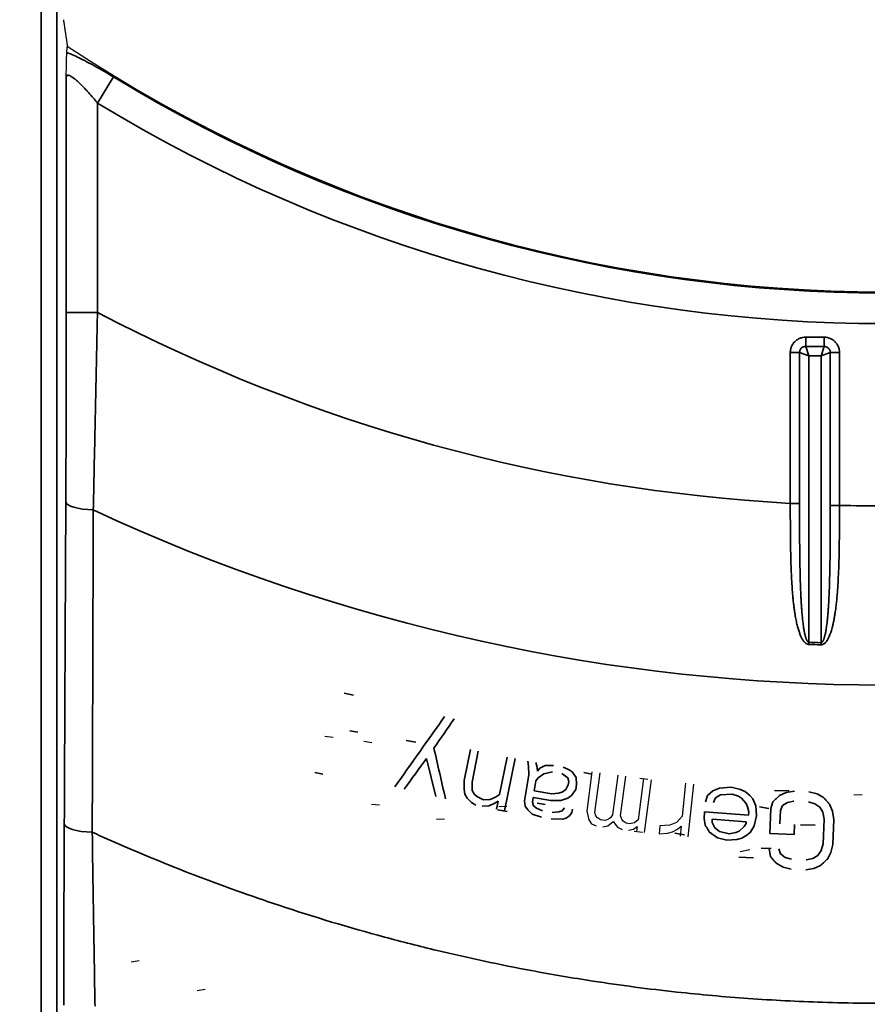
# Model space of a CAD drawing. Header units: millimetres. Extents: x -6858 to 6858, y -375 to 4365.
# Tile 61 of 97: x 1303 to 1330, y 2654 to 2685. Entities that reach past the tile are written whole.
import ezdxf

# ---------------------------------------------------------------- set-up
doc = ezdxf.new("R2010")
doc.units = ezdxf.units.MM
doc.header["$LTSCALE"] = 15
for name, color, linetype, lineweight in [('_Sichtbarkanten', 7, 'Continuous', 25), ('Bemaßung (ISO)', 7, 'Continuous', 25), ('Sichtbar schmal (ISO)', 7, 'Continuous', 35)]:
    doc.layers.add(name, color=color, linetype=linetype, lineweight=lineweight)
doc.styles.add('Notiztext (ISO)', font='verdana.ttf')
doc.dimstyles.new('wedi USA', dxfattribs={"dimscale": 15, "dimtxt": 2.5, "dimasz": 4, "dimexe": 2, "dimexo": 0.8, "dimgap": 0.3, "dimtad": 1, "dimdec": 1, "dimrnd": 1e-08, "dimtxsty": 'Notiztext (ISO)', "dimcen": 0.09, "dimclrd": 7, "dimclre": 7, "dimclrt": 256, "dimadec": 0, "dimazin": 2, "dimtfac": 0.6, "dimtmove": 0, "dimatfit": 3, "dimfxl": 1, "dimtolj": 1, "dimlwd": -1, "dimlwe": -1, "dimarcsym": 0})

# ---------------------------------------------------------------- blocks, each defined once
blk = doc.blocks.new('*D115')
at = {"layer": 'Bemaßung (ISO)', "color": 7, "transparency": 16777216}
for p, q in [((1293.862, 3273.062), (972.583, 3273.062)), ((1002.583, 2233.267), (1002.583, 3213.062)), ((1290.675, 2173.267), (972.583, 2173.267))]:
    blk.add_line(p, q, dxfattribs=at)
for points in [[(992.583, 3213.062), (1012.583, 3213.062), (1002.583, 3273.062)], [(992.583, 2233.267), (1012.583, 2233.267), (1002.583, 2173.267)]]:
    blk.add_solid(points, dxfattribs=at)
at = {"layer": 'Defpoints', "color": 0, "transparency": 16777216}
for p in [(1002.583, 3273.062), (1305.862, 3273.062), (1302.675, 2173.267)]:
    blk.add_point(p, dxfattribs=at)
at = {"layer": 'Bemaßung (ISO)', "transparency": 16777216, "insert": (949.023, 2506.74), "char_height": 37.5, "attachment_point": 1, "rotation": 90, "style": 'Notiztext (ISO)'}
blk.add_mtext('\\A1;1099,8 [43 1/4]"', dxfattribs=at)

msp = doc.modelspace()

# ---------------------------------------------------------------- linework, layer by layer
at = {"layer": '_Sichtbarkanten'}
for p, q in [((1312.951, 2662.097), (1313.208, 2662.062)), ((1314.196, 2661.931), (1314.455, 2661.896)), ((1321.498, 2660.956), (1321.33, 2659.691)), ((1321.588, 2659.656), (1321.757, 2660.922)), ((1322.324, 2660.846), (1322.156, 2659.58)), ((1322.414, 2659.546), (1322.583, 2660.811)), ((1323.033, 2660.751), (1323.291, 2660.717)), ((1323.15, 2660.736), (1322.975, 2659.417)), ((1323.183, 2659.014), (1323.409, 2660.701)), ((1324.497, 2660.589), (1324.387, 2659.531)), ((1324.58, 2658.869), (1324.756, 2660.562)), ((1330.144, 2660.214), (1329.884, 2660.205)), ((1314.436, 2659.923), (1314.694, 2659.897)), ((1318.771, 2659.843), (1318.512, 2659.834)), ((1321.33, 2659.691), (1321.398, 2659.413)), ((1321.625, 2659.544), (1321.588, 2659.656)), ((1321.67, 2659.484), (1321.625, 2659.544)), ((1322.156, 2659.58), (1322.09, 2659.482)), ((1322.451, 2659.434), (1322.414, 2659.546)), ((1316.78, 2659.44), (1316.521, 2659.426)), ((1321.398, 2659.413), (1321.487, 2659.294)), ((1321.487, 2659.294), (1321.635, 2659.221)), ((1321.766, 2659.418), (1321.67, 2659.484)), ((1321.921, 2659.397), (1321.766, 2659.418)), ((1321.841, 2659.193), (1322.003, 2659.225)), ((1322.031, 2659.436), (1321.921, 2659.397)), ((1322.003, 2659.225), (1322.179, 2659.363)), ((1322.09, 2659.482), (1322.031, 2659.436)), ((1322.179, 2659.363), (1322.313, 2659.184)), ((1322.313, 2659.184), (1322.461, 2659.11)), ((1322.496, 2659.374), (1322.451, 2659.434)), ((1322.592, 2659.308), (1322.496, 2659.374)), ((1322.695, 2659.294), (1322.592, 2659.308)), ((1322.857, 2659.326), (1322.695, 2659.294)), ((1322.829, 2659.115), (1322.946, 2659.207)), ((1322.975, 2659.417), (1322.857, 2659.326)), ((1322.946, 2659.207), (1322.925, 2659.048)), ((1323.675, 2659.231), (1323.647, 2658.966)), ((1323.991, 2659.251), (1323.675, 2659.231)), ((1324.209, 2659.336), (1323.991, 2659.251)), ((1324.239, 2659.119), (1324.354, 2659.214)), ((1324.354, 2659.214), (1324.321, 2658.896)), ((1322.667, 2659.083), (1322.829, 2659.115)), ((1322.854, 2659.058), (1323.112, 2659.023)), ((1323.647, 2658.966), (1323.912, 2658.992)), ((1323.912, 2658.992), (1324.073, 2659.029)), ((1324.073, 2659.029), (1324.239, 2659.119)), ((1326.552, 2658.454), (1326.246, 2658.399)), ((1307.003, 2654.909), (1306.751, 2654.863)), ((1309.112, 2653.994), (1308.862, 2653.949))]:
    msp.add_line(p, q, dxfattribs=at)
msp.add_arc((1330.853, 2723.771), 47.457, 236.5611, 303.4389, dxfattribs=at)
msp.add_rational_spline([(1304.576, 2685.016), (1304.639, 2684.595), (1304.703, 2684.169)], [1.00023596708, 1.00023894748, 1.0001792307], degree=2, dxfattribs=at)
for points, knots in [([(1304.687, 2683.966), (1304.689, 2684), (1304.692, 2684.034), (1304.695, 2684.068), (1304.697, 2684.102), (1304.7, 2684.136), (1304.703, 2684.169)], [0, 0, 0, 0, 0.5, 0.5, 0.5, 1, 1, 1, 1]), ([(1304.668, 2683.167), (1304.668, 2683.183), (1304.668, 2683.199), (1304.67, 2683.398), (1304.673, 2683.561), (1304.678, 2683.758), (1304.679, 2683.815), (1304.683, 2683.907), (1304.685, 2683.942), (1304.687, 2683.966)], [-0.1392023, -0.1392023, -0.1392023, -0.1392023, -0.1334216, -0.1334216, -0.0665645, -0.0665645, -0.0331697, -0.0331697, -0.000001, -0.000001, -0.000001, -0.000001])]:
    msp.add_open_spline(points, degree=3, knots=knots, dxfattribs=at)
msp.add_open_spline([(1324.387, 2659.531), (1324.367, 2659.509), (1324.328, 2659.466), (1324.269, 2659.401), (1324.229, 2659.357), (1324.209, 2659.336)], degree=3, dxfattribs=at)
at = {"layer": 'Sichtbar schmal (ISO)'}
for p, q in [((1303.862, 2176.479), (1303.862, 3271.062)), ((1304.362, 3271.062), (1304.362, 2176.479)), ((1304.668, 2683.167), (1304.668, 2675.651)), ((1305.668, 2682.347), (1306.177, 2683.186)), ((1305.668, 2682.347), (1305.668, 2675.651)), ((1304.668, 2675.651), (1305.668, 2675.651)), ((1328.93, 2674.859), (1328.34, 2674.859)), ((1328.34, 2674.859), (1328.34, 2674.563)), ((1328.93, 2674.859), (1328.93, 2674.563)), ((1327.847, 2674.366), (1327.847, 2669.541)), ((1327.847, 2674.366), (1328.143, 2674.366)), ((1328.143, 2674.366), (1328.143, 2669.541)), ((1328.143, 2674.366), (1328.439, 2674.267)), ((1328.93, 2674.563), (1328.34, 2674.563)), ((1328.34, 2674.563), (1328.439, 2674.267)), ((1328.93, 2674.563), (1328.832, 2674.267)), ((1329.128, 2674.366), (1328.832, 2674.267)), ((1329.423, 2674.366), (1329.128, 2674.366)), ((1329.128, 2669.477), (1329.128, 2674.366)), ((1329.423, 2669.477), (1329.423, 2674.366)), ((1328.439, 2674.267), (1328.439, 2665.098)), ((1328.832, 2674.267), (1328.439, 2674.267)), ((1328.832, 2665.083), (1328.832, 2674.267)), ((1327.847, 2669.541), (1328.143, 2669.541)), ((1329.423, 2669.477), (1329.128, 2669.477)), ((1328.436, 2665.03), (1328.439, 2665.098)), ((1313.563, 2663.475), (1313.867, 2663.404)), ((1313.741, 2662.263), (1313.998, 2662.219)), ((1315.547, 2661.958), (1315.855, 2661.905)), ((1316.201, 2661.383), (1316.504, 2660.165)), ((1317.604, 2661.664), (1317.405, 2660.673)), ((1317.66, 2660.622), (1317.859, 2661.613)), ((1318.779, 2661.427), (1318.537, 2660.228)), ((1318.698, 2659.707), (1319.034, 2661.376)), ((1319.443, 2661.299), (1319.468, 2661.133)), ((1319.468, 2661.133), (1319.475, 2660.862)), ((1319.734, 2661.142), (1319.7, 2661.255)), ((1319.758, 2660.976), (1319.734, 2661.142)), ((1319.828, 2661.072), (1319.758, 2660.976)), ((1319.999, 2661.151), (1319.828, 2661.072)), ((1320.265, 2661.16), (1319.999, 2661.151)), ((1320.77, 2661.02), (1320.573, 2661.107)), ((1312.63, 2660.929), (1312.885, 2660.878)), ((1319.475, 2660.862), (1319.333, 2660.022)), ((1319.705, 2660.661), (1319.774, 2660.757)), ((1319.774, 2660.757), (1319.955, 2660.888)), ((1319.955, 2660.888), (1320.23, 2660.95)), ((1320.538, 2660.898), (1320.725, 2660.758)), ((1320.725, 2660.758), (1320.759, 2660.644)), ((1320.864, 2660.95), (1320.77, 2661.02)), ((1320.991, 2660.767), (1320.864, 2660.95)), ((1321.007, 2660.549), (1320.991, 2660.767)), ((1321.238, 2660.932), (1321.493, 2660.881)), ((1317.405, 2660.673), (1317.403, 2660.402)), ((1317.659, 2660.351), (1317.66, 2660.622)), ((1319.652, 2660.346), (1319.705, 2660.661)), ((1320.741, 2660.54), (1320.663, 2660.391)), ((1320.759, 2660.644), (1320.741, 2660.54)), ((1320.98, 2660.391), (1321.007, 2660.549)), ((1325.582, 2660.435), (1325.366, 2660.345)), ((1325.949, 2660.46), (1325.582, 2660.435)), ((1326.257, 2660.383), (1325.949, 2660.46)), ((1317.403, 2660.402), (1317.423, 2660.235)), ((1317.423, 2660.235), (1317.504, 2660.111)), ((1317.74, 2660.226), (1317.659, 2660.351)), ((1317.831, 2660.153), (1317.74, 2660.226)), ((1318.025, 2660.06), (1317.831, 2660.153)), ((1318.414, 2660.144), (1318.24, 2660.071)), ((1318.537, 2660.228), (1318.414, 2660.144)), ((1319.59, 2659.979), (1319.617, 2660.136)), ((1319.617, 2660.136), (1320.181, 2660.041)), ((1320.217, 2660.251), (1319.652, 2660.346)), ((1320.431, 2660.268), (1320.217, 2660.251)), ((1320.543, 2660.303), (1320.431, 2660.268)), ((1320.663, 2660.391), (1320.543, 2660.303)), ((1320.722, 2660.111), (1320.842, 2660.199)), ((1320.842, 2660.199), (1320.98, 2660.391)), ((1325.198, 2660.198), (1325.13, 2659.99)), ((1325.366, 2660.345), (1325.198, 2660.198)), ((1325.389, 2659.97), (1325.454, 2660.125)), ((1325.454, 2660.125), (1325.617, 2660.219)), ((1325.617, 2660.219), (1325.985, 2660.244)), ((1325.985, 2660.244), (1326.189, 2660.175)), ((1326.189, 2660.175), (1326.288, 2660.114)), ((1326.409, 2660.318), (1326.257, 2660.383)), ((1326.556, 2660.2), (1326.409, 2660.318)), ((1326.652, 2660.086), (1326.556, 2660.2)), ((1327.34, 2660.361), (1327.809, 2660.342)), ((1327.714, 2660.293), (1327.502, 2660.195)), ((1327.977, 2660.335), (1327.714, 2660.293)), ((1328.703, 2660.252), (1328.445, 2660.316)), ((1328.907, 2660.137), (1328.703, 2660.252)), ((1317.504, 2660.111), (1317.636, 2659.975)), ((1317.636, 2659.975), (1317.779, 2659.892)), ((1317.983, 2659.851), (1318.198, 2659.862)), ((1318.24, 2660.071), (1318.025, 2660.06)), ((1318.198, 2659.862), (1318.372, 2659.936)), ((1318.372, 2659.936), (1318.495, 2660.02)), ((1318.495, 2660.02), (1318.443, 2659.759)), ((1319.333, 2660.022), (1319.358, 2659.856)), ((1319.358, 2659.856), (1319.443, 2659.734)), ((1319.624, 2659.865), (1319.59, 2659.979)), ((1319.717, 2659.796), (1319.624, 2659.865)), ((1319.74, 2659.954), (1319.996, 2659.91)), ((1320.181, 2660.041), (1320.498, 2660.041)), ((1320.498, 2660.041), (1320.722, 2660.111)), ((1320.617, 2659.805), (1320.548, 2659.709)), ((1326.288, 2660.114), (1326.432, 2659.943)), ((1326.432, 2659.943), (1326.476, 2659.833)), ((1326.476, 2659.833), (1326.516, 2659.67)), ((1326.74, 2659.866), (1326.652, 2660.086)), ((1326.767, 2659.544), (1326.74, 2659.866)), ((1326.856, 2659.829), (1327.164, 2659.777)), ((1327.285, 2659.991), (1327.224, 2659.78)), ((1327.534, 2659.714), (1327.593, 2659.872)), ((1327.593, 2659.872), (1327.753, 2659.972)), ((1327.753, 2659.972), (1327.964, 2660.016)), ((1328.432, 2659.997), (1328.638, 2659.935)), ((1328.638, 2659.935), (1328.79, 2659.823)), ((1328.79, 2659.823), (1328.887, 2659.659)), ((1329.202, 2659.7), (1329.106, 2659.916)), ((1318.472, 2659.737), (1318.78, 2659.684)), ((1319.443, 2659.734), (1319.579, 2659.603)), ((1319.579, 2659.603), (1319.878, 2659.499)), ((1319.914, 2659.708), (1319.717, 2659.796)), ((1320.436, 2659.674), (1320.222, 2659.656)), ((1320.548, 2659.709), (1320.436, 2659.674)), ((1320.667, 2659.473), (1320.787, 2659.561)), ((1320.787, 2659.561), (1320.856, 2659.657)), ((1320.856, 2659.657), (1320.874, 2659.762)), ((1325.105, 2659.671), (1325.089, 2659.459)), ((1326.508, 2659.564), (1325.105, 2659.671)), ((1326.516, 2659.67), (1326.508, 2659.564)), ((1326.691, 2659.23), (1326.767, 2659.544)), ((1327.224, 2659.78), (1327.192, 2658.983)), ((1327.517, 2659.289), (1327.534, 2659.714)), ((1328.887, 2659.659), (1328.931, 2659.444)), ((1329.243, 2659.432), (1329.202, 2659.7)), ((1320.187, 2659.447), (1320.555, 2659.438)), ((1320.555, 2659.438), (1320.667, 2659.473)), ((1325.089, 2659.459), (1325.125, 2659.243)), ((1325.341, 2659.333), (1325.349, 2659.439)), ((1325.432, 2659.166), (1325.341, 2659.333)), ((1325.349, 2659.439), (1326.439, 2659.356)), ((1326.375, 2659.201), (1326.207, 2659.053)), ((1326.435, 2659.303), (1326.375, 2659.201)), ((1326.439, 2659.356), (1326.435, 2659.303)), ((1326.571, 2659.026), (1326.691, 2659.23)), ((1327.972, 2658.951), (1327.985, 2659.27)), ((1328.174, 2659.262), (1328.642, 2659.243)), ((1328.931, 2659.444), (1328.898, 2658.647)), ((1329.21, 2658.634), (1329.243, 2659.432)), ((1324.151, 2658.992), (1324.459, 2658.94)), ((1325.264, 2659.019), (1325.512, 2658.84)), ((1325.58, 2659.048), (1325.432, 2659.166)), ((1325.887, 2658.971), (1325.58, 2659.048)), ((1326.099, 2659.008), (1325.887, 2658.971)), ((1326.207, 2659.053), (1326.099, 2659.008)), ((1326.295, 2658.833), (1326.459, 2658.927)), ((1326.459, 2658.927), (1326.571, 2659.026)), ((1327.192, 2658.983), (1327.972, 2658.951)), ((1325.512, 2658.84), (1325.819, 2658.763)), ((1325.819, 2658.763), (1326.135, 2658.792)), ((1326.135, 2658.792), (1326.295, 2658.833)), ((1328.898, 2658.647), (1328.837, 2658.437)), ((1329.148, 2658.371), (1329.21, 2658.634)), ((1326.919, 2658.515), (1327.232, 2658.502)), ((1327.172, 2658.505), (1327.213, 2658.237)), ((1327.53, 2658.33), (1327.484, 2658.492)), ((1327.682, 2658.218), (1327.53, 2658.33)), ((1328.727, 2658.282), (1328.566, 2658.182)), ((1328.837, 2658.437), (1328.727, 2658.282)), ((1329.035, 2658.162), (1329.148, 2658.371)), ((1326.199, 2658.225), (1326.667, 2658.206)), ((1327.413, 2658.016), (1327.617, 2657.901)), ((1327.888, 2658.156), (1327.682, 2658.218)), ((1328.566, 2658.182), (1328.356, 2658.137)), ((1328.605, 2657.861), (1328.818, 2657.958)), ((1327.617, 2657.901), (1327.875, 2657.837)), ((1328.343, 2657.818), (1328.605, 2657.861))]:
    msp.add_line(p, q, dxfattribs=at)
for radius, start, end in [(47.498, 238.6998, 301.3002), (48.479, 238.6998, 301.3002), (54.312, 242.3724, 266.8271), (60.041, 245.05667, 294.94333), (54.312, 268.4912, 271.5088), (58.79, 267.64344, 268.02709), (58.723, 267.64344, 268.02709)]:
    msp.add_arc((1330.853, 2723.771), radius, start, end, dxfattribs=at)
for centre, major_axis, ratio, start_param, end_param in [((1302.801, 2341.303), (-1.963, -356.347), 0.000323, 2.673307, 2.742089), ((1305.654, 2669.59), (-1, 0.005), 0.262162, 0.018086, 1.45095), ((1328.829, 2665.083), (0.01, 0.3), 0.007759, 4.4866, 4.712389), ((1581.002, 3035.373), (-992.251, -1398.136), 0.000123, 1.299419, 1.301088), ((1579.77, 3044.09), (982.659, 1426.649), 0.000023, 4.441061, 4.441745), ((1242.438, 2984.535), (-285.238, 1243.919), 0.00002, 1.833319, 1.834665), ((1573.112, 3015.894), (966.517, 1333.475), 0.000022, 4.442551, 4.443314), ((1305.604, 2659.287), (-1, 0.005), 0.268648, 0.018119, 1.467477)]:
    msp.add_ellipse(centre, major_axis=major_axis, ratio=ratio, start_param=start_param, end_param=end_param, dxfattribs=at)
for points, knots in [([(1306.177, 2683.186), (1306.073, 2683.25), (1305.869, 2683.37), (1305.582, 2683.534), (1305.316, 2683.676), (1305.075, 2683.798), (1304.863, 2683.896), (1304.742, 2683.945), (1304.687, 2683.966)], [0.0000001, 0.0000001, 0.0000001, 0.0000001, 0.1666667, 0.3333333, 0.5, 0.6666667, 0.8333333, 0.9999992, 0.9999992, 0.9999992, 0.9999992]), ([(1305.668, 2682.347), (1305.652, 2682.367), (1305.636, 2682.386), (1305.62, 2682.405), (1305.578, 2682.455), (1305.537, 2682.504), (1305.496, 2682.551), (1305.478, 2682.572), (1305.459, 2682.594), (1305.441, 2682.615), (1305.405, 2682.655), (1305.37, 2682.694), (1305.337, 2682.731), (1305.316, 2682.754), (1305.295, 2682.777), (1305.274, 2682.798), (1305.246, 2682.829), (1305.218, 2682.858), (1305.191, 2682.886), (1305.169, 2682.909), (1305.147, 2682.931), (1305.126, 2682.952), (1305.103, 2682.974), (1305.082, 2682.994), (1305.061, 2683.014), (1305.039, 2683.035), (1305.017, 2683.055), (1304.996, 2683.073), (1304.981, 2683.087), (1304.965, 2683.1), (1304.951, 2683.112), (1304.929, 2683.13), (1304.909, 2683.146), (1304.89, 2683.16), (1304.879, 2683.168), (1304.868, 2683.175), (1304.858, 2683.182), (1304.838, 2683.196), (1304.819, 2683.207), (1304.802, 2683.216), (1304.795, 2683.22), (1304.788, 2683.223), (1304.781, 2683.226), (1304.763, 2683.233), (1304.747, 2683.238), (1304.733, 2683.24), (1304.729, 2683.24), (1304.726, 2683.24), (1304.722, 2683.24), (1304.708, 2683.24), (1304.697, 2683.235), (1304.688, 2683.227), (1304.686, 2683.225), (1304.685, 2683.224), (1304.683, 2683.222), (1304.675, 2683.211), (1304.669, 2683.195), (1304.668, 2683.173), (1304.668, 2683.171), (1304.668, 2683.169), (1304.668, 2683.167)], [0.0000002, 0.0000002, 0.0000002, 0.0000002, 0.0271265, 0.0271265, 0.0271265, 0.1, 0.1, 0.1, 0.1340854, 0.1340854, 0.1340854, 0.2, 0.2, 0.2, 0.2416675, 0.2416675, 0.2416675, 0.3, 0.3, 0.3, 0.3488419, 0.3488419, 0.3488419, 0.4, 0.4, 0.4, 0.4566187, 0.4566187, 0.4566187, 0.5, 0.5, 0.5, 0.563892, 0.563892, 0.563892, 0.6, 0.6, 0.6, 0.6706682, 0.6706682, 0.6706682, 0.7, 0.7, 0.7, 0.7787575, 0.7787575, 0.7787575, 0.8, 0.8, 0.8, 0.8859904, 0.8859904, 0.8859904, 0.9, 0.9, 0.9, 0.992824, 0.992824, 0.992824, 0.999994, 0.999994, 0.999994, 0.999994]), ([(1304.668, 2675.651), (1304.668, 2674.991), (1304.667, 2674.327), (1304.666, 2673.676), (1304.665, 2673.025), (1304.664, 2672.388), (1304.662, 2671.712), (1304.66, 2671.036), (1304.657, 2670.321), (1304.654, 2669.59)], [0, 0, 0, 0, 0.3333333, 0.3333333, 0.3333333, 0.6666667, 0.6666667, 0.6666667, 1, 1, 1, 1]), ([(1305.668, 2675.651), (1305.653, 2674.965), (1305.639, 2674.272), (1305.625, 2673.594), (1305.61, 2672.915), (1305.596, 2672.251), (1305.581, 2671.545), (1305.566, 2670.839), (1305.55, 2670.093), (1305.533, 2669.33)], [0, 0, 0, 0, 0.3333333, 0.3333333, 0.3333333, 0.6666667, 0.6666667, 0.6666667, 1, 1, 1, 1]), ([(1328.34, 2674.563), (1328.328, 2674.563), (1328.314, 2674.562), (1328.3, 2674.559), (1328.286, 2674.556), (1328.272, 2674.552), (1328.258, 2674.545), (1328.244, 2674.539), (1328.23, 2674.531), (1328.218, 2674.521), (1328.205, 2674.511), (1328.195, 2674.5), (1328.186, 2674.489), (1328.176, 2674.477), (1328.169, 2674.465), (1328.162, 2674.452), (1328.156, 2674.439), (1328.151, 2674.425), (1328.148, 2674.41), (1328.145, 2674.396), (1328.143, 2674.381), (1328.143, 2674.366)], [0, 0, 0, 0, 0.1428571, 0.1428571, 0.1428571, 0.2857143, 0.2857143, 0.2857143, 0.4285714, 0.4285714, 0.4285714, 0.5714286, 0.5714286, 0.5714286, 0.7142857, 0.7142857, 0.7142857, 0.8571429, 0.8571429, 0.8571429, 0.9999998, 0.9999998, 0.9999998, 0.9999998]), ([(1329.128, 2674.366), (1329.128, 2674.378), (1329.127, 2674.392), (1329.124, 2674.406), (1329.121, 2674.419), (1329.117, 2674.434), (1329.11, 2674.448), (1329.104, 2674.462), (1329.095, 2674.476), (1329.086, 2674.488), (1329.076, 2674.5), (1329.065, 2674.511), (1329.054, 2674.52), (1329.042, 2674.529), (1329.03, 2674.537), (1329.017, 2674.543), (1329.004, 2674.55), (1328.99, 2674.555), (1328.975, 2674.558), (1328.96, 2674.561), (1328.945, 2674.563), (1328.93, 2674.563)], [0, 0, 0, 0, 0.1428571, 0.1428571, 0.1428571, 0.2857143, 0.2857143, 0.2857143, 0.4285714, 0.4285714, 0.4285714, 0.5714286, 0.5714286, 0.5714286, 0.7142857, 0.7142857, 0.7142857, 0.8571429, 0.8571429, 0.8571429, 1, 1, 1, 1]), ([(1305.533, 2669.33), (1305.531, 2668.595), (1305.529, 2667.883), (1305.526, 2667.205), (1305.524, 2666.526), (1305.522, 2665.882), (1305.52, 2665.238), (1305.518, 2664.594), (1305.516, 2663.951), (1305.514, 2663.291), (1305.512, 2662.632), (1305.51, 2661.955), (1305.507, 2661.245), (1305.505, 2660.535), (1305.502, 2659.792), (1305.5, 2659.021)], [0, 0, 0, 0, 0.2, 0.2, 0.2, 0.4, 0.4, 0.4, 0.6, 0.6, 0.6, 0.8, 0.8, 0.8, 1, 1, 1, 1]), ([(1327.847, 2669.541), (1327.847, 2669.435), (1327.847, 2669.328), (1327.847, 2669.222), (1327.848, 2669.115), (1327.848, 2669.008), (1327.849, 2668.9), (1327.849, 2668.793), (1327.85, 2668.685), (1327.851, 2668.577), (1327.852, 2668.47), (1327.853, 2668.364), (1327.854, 2668.26), (1327.856, 2668.156), (1327.858, 2668.054), (1327.86, 2667.954), (1327.862, 2667.855), (1327.864, 2667.759), (1327.867, 2667.666), (1327.87, 2667.574), (1327.873, 2667.485), (1327.876, 2667.401), (1327.879, 2667.318), (1327.883, 2667.238), (1327.887, 2667.164), (1327.89, 2667.089), (1327.894, 2667.019), (1327.899, 2666.952), (1327.903, 2666.886), (1327.907, 2666.823), (1327.911, 2666.763), (1327.916, 2666.703), (1327.921, 2666.646), (1327.925, 2666.592), (1327.93, 2666.537), (1327.935, 2666.486), (1327.94, 2666.436), (1327.946, 2666.387), (1327.951, 2666.34), (1327.956, 2666.295), (1327.962, 2666.25), (1327.967, 2666.207), (1327.973, 2666.166), (1327.978, 2666.126), (1327.984, 2666.087), (1327.989, 2666.05), (1327.995, 2666.013), (1328.001, 2665.978), (1328.007, 2665.944), (1328.012, 2665.91), (1328.018, 2665.878), (1328.024, 2665.848), (1328.03, 2665.817), (1328.036, 2665.788), (1328.042, 2665.76), (1328.048, 2665.732), (1328.054, 2665.705), (1328.06, 2665.679), (1328.066, 2665.654), (1328.072, 2665.629), (1328.079, 2665.605), (1328.085, 2665.581), (1328.091, 2665.558), (1328.098, 2665.536), (1328.104, 2665.513), (1328.111, 2665.492), (1328.117, 2665.471), (1328.124, 2665.451), (1328.131, 2665.431), (1328.137, 2665.412), (1328.144, 2665.393), (1328.151, 2665.375), (1328.157, 2665.358), (1328.164, 2665.341), (1328.171, 2665.324), (1328.178, 2665.308), (1328.185, 2665.293), (1328.192, 2665.278), (1328.199, 2665.263), (1328.206, 2665.249), (1328.213, 2665.235), (1328.22, 2665.222), (1328.227, 2665.209), (1328.234, 2665.197), (1328.241, 2665.185), (1328.248, 2665.174), (1328.255, 2665.163), (1328.262, 2665.154), (1328.269, 2665.144), (1328.276, 2665.135), (1328.282, 2665.127), (1328.289, 2665.118), (1328.295, 2665.111), (1328.302, 2665.104), (1328.308, 2665.097), (1328.314, 2665.091), (1328.32, 2665.085), (1328.327, 2665.08), (1328.333, 2665.075), (1328.339, 2665.07), (1328.345, 2665.065), (1328.35, 2665.061), (1328.356, 2665.058), (1328.362, 2665.054), (1328.367, 2665.051), (1328.373, 2665.048), (1328.379, 2665.045), (1328.385, 2665.042), (1328.391, 2665.04), (1328.397, 2665.037), (1328.404, 2665.035), (1328.411, 2665.034), (1328.419, 2665.032), (1328.427, 2665.031), (1328.436, 2665.03)], [0, 0, 0, 0, 0.0263158, 0.0263158, 0.0263158, 0.0526316, 0.0526316, 0.0526316, 0.0789474, 0.0789474, 0.0789474, 0.1052632, 0.1052632, 0.1052632, 0.1315789, 0.1315789, 0.1315789, 0.1578947, 0.1578947, 0.1578947, 0.1842105, 0.1842105, 0.1842105, 0.2105263, 0.2105263, 0.2105263, 0.2368421, 0.2368421, 0.2368421, 0.2631579, 0.2631579, 0.2631579, 0.2894737, 0.2894737, 0.2894737, 0.3157895, 0.3157895, 0.3157895, 0.3421053, 0.3421053, 0.3421053, 0.3684211, 0.3684211, 0.3684211, 0.3947368, 0.3947368, 0.3947368, 0.4210526, 0.4210526, 0.4210526, 0.4473684, 0.4473684, 0.4473684, 0.4736842, 0.4736842, 0.4736842, 0.5, 0.5, 0.5, 0.5263158, 0.5263158, 0.5263158, 0.5526316, 0.5526316, 0.5526316, 0.5789474, 0.5789474, 0.5789474, 0.6052632, 0.6052632, 0.6052632, 0.6315789, 0.6315789, 0.6315789, 0.6578947, 0.6578947, 0.6578947, 0.6842105, 0.6842105, 0.6842105, 0.7105263, 0.7105263, 0.7105263, 0.7368421, 0.7368421, 0.7368421, 0.7631579, 0.7631579, 0.7631579, 0.7894737, 0.7894737, 0.7894737, 0.8157895, 0.8157895, 0.8157895, 0.8421053, 0.8421053, 0.8421053, 0.8684211, 0.8684211, 0.8684211, 0.8947368, 0.8947368, 0.8947368, 0.9210526, 0.9210526, 0.9210526, 0.9473684, 0.9473684, 0.9473684, 0.9736842, 0.9736842, 0.9736842, 1, 1, 1, 1]), ([(1328.143, 2669.541), (1328.143, 2669.437), (1328.143, 2669.331), (1328.143, 2669.226), (1328.143, 2669.121), (1328.144, 2669.016), (1328.144, 2668.91), (1328.144, 2668.804), (1328.145, 2668.697), (1328.145, 2668.592), (1328.146, 2668.486), (1328.146, 2668.382), (1328.147, 2668.279), (1328.148, 2668.177), (1328.149, 2668.076), (1328.15, 2667.978), (1328.151, 2667.88), (1328.152, 2667.785), (1328.154, 2667.694), (1328.155, 2667.603), (1328.157, 2667.516), (1328.158, 2667.433), (1328.16, 2667.351), (1328.162, 2667.273), (1328.164, 2667.199), (1328.166, 2667.126), (1328.168, 2667.057), (1328.17, 2666.991), (1328.172, 2666.926), (1328.174, 2666.864), (1328.176, 2666.805), (1328.179, 2666.746), (1328.181, 2666.69), (1328.183, 2666.636), (1328.186, 2666.582), (1328.188, 2666.531), (1328.191, 2666.483), (1328.193, 2666.434), (1328.196, 2666.387), (1328.199, 2666.343), (1328.201, 2666.299), (1328.204, 2666.257), (1328.207, 2666.217), (1328.21, 2666.177), (1328.213, 2666.138), (1328.215, 2666.102), (1328.218, 2666.066), (1328.221, 2666.031), (1328.224, 2665.998), (1328.227, 2665.965), (1328.23, 2665.933), (1328.233, 2665.903), (1328.236, 2665.873), (1328.239, 2665.844), (1328.242, 2665.816), (1328.245, 2665.789), (1328.248, 2665.762), (1328.251, 2665.737), (1328.254, 2665.712), (1328.257, 2665.687), (1328.26, 2665.664), (1328.263, 2665.64), (1328.267, 2665.617), (1328.27, 2665.595), (1328.273, 2665.573), (1328.276, 2665.552), (1328.28, 2665.532), (1328.283, 2665.512), (1328.286, 2665.492), (1328.289, 2665.474), (1328.293, 2665.455), (1328.296, 2665.437), (1328.3, 2665.42), (1328.303, 2665.403), (1328.306, 2665.387), (1328.31, 2665.371), (1328.313, 2665.356), (1328.317, 2665.341), (1328.32, 2665.327), (1328.324, 2665.313), (1328.327, 2665.299), (1328.331, 2665.286), (1328.334, 2665.274), (1328.338, 2665.262), (1328.341, 2665.25), (1328.345, 2665.239), (1328.348, 2665.229), (1328.352, 2665.219), (1328.355, 2665.209), (1328.359, 2665.2), (1328.362, 2665.192), (1328.365, 2665.184), (1328.369, 2665.177), (1328.372, 2665.17), (1328.375, 2665.163), (1328.378, 2665.157), (1328.381, 2665.152), (1328.384, 2665.146), (1328.387, 2665.141), (1328.39, 2665.136), (1328.393, 2665.132), (1328.396, 2665.128), (1328.399, 2665.124), (1328.402, 2665.121), (1328.405, 2665.118), (1328.407, 2665.115), (1328.41, 2665.112), (1328.413, 2665.109), (1328.416, 2665.107), (1328.42, 2665.104), (1328.423, 2665.102), (1328.427, 2665.101), (1328.43, 2665.099), (1328.434, 2665.098), (1328.439, 2665.098)], [0, 0, 0, 0, 0.026316, 0.026316, 0.026316, 0.052632, 0.052632, 0.052632, 0.078947, 0.078947, 0.078947, 0.105263, 0.105263, 0.105263, 0.131579, 0.131579, 0.131579, 0.157895, 0.157895, 0.157895, 0.184211, 0.184211, 0.184211, 0.210526, 0.210526, 0.210526, 0.236842, 0.236842, 0.236842, 0.263158, 0.263158, 0.263158, 0.289474, 0.289474, 0.289474, 0.315789, 0.315789, 0.315789, 0.342105, 0.342105, 0.342105, 0.368421, 0.368421, 0.368421, 0.394737, 0.394737, 0.394737, 0.421053, 0.421053, 0.421053, 0.447368, 0.447368, 0.447368, 0.473684, 0.473684, 0.473684, 0.5, 0.5, 0.5, 0.526316, 0.526316, 0.526316, 0.552632, 0.552632, 0.552632, 0.578947, 0.578947, 0.578947, 0.605263, 0.605263, 0.605263, 0.631579, 0.631579, 0.631579, 0.657895, 0.657895, 0.657895, 0.684211, 0.684211, 0.684211, 0.710526, 0.710526, 0.710526, 0.736842, 0.736842, 0.736842, 0.763158, 0.763158, 0.763158, 0.789474, 0.789474, 0.789474, 0.815789, 0.815789, 0.815789, 0.842105, 0.842105, 0.842105, 0.868421, 0.868421, 0.868421, 0.894737, 0.894737, 0.894737, 0.921053, 0.921053, 0.921053, 0.947368, 0.947368, 0.947368, 0.973684, 0.973684, 0.973684, 1, 1, 1, 1]), ([(1328.829, 2665.016), (1328.836, 2665.015), (1328.843, 2665.016), (1328.85, 2665.016), (1328.857, 2665.017), (1328.864, 2665.019), (1328.871, 2665.021), (1328.878, 2665.023), (1328.886, 2665.025), (1328.893, 2665.028), (1328.9, 2665.032), (1328.908, 2665.035), (1328.915, 2665.04), (1328.922, 2665.044), (1328.93, 2665.049), (1328.937, 2665.055), (1328.945, 2665.061), (1328.952, 2665.067), (1328.959, 2665.075), (1328.967, 2665.082), (1328.974, 2665.089), (1328.981, 2665.098), (1328.989, 2665.106), (1328.996, 2665.115), (1329.004, 2665.125), (1329.011, 2665.135), (1329.018, 2665.146), (1329.026, 2665.157), (1329.033, 2665.169), (1329.041, 2665.181), (1329.048, 2665.194), (1329.056, 2665.207), (1329.063, 2665.222), (1329.071, 2665.237), (1329.078, 2665.252), (1329.086, 2665.268), (1329.093, 2665.286), (1329.101, 2665.303), (1329.109, 2665.322), (1329.116, 2665.342), (1329.124, 2665.362), (1329.132, 2665.383), (1329.14, 2665.406), (1329.148, 2665.429), (1329.156, 2665.453), (1329.164, 2665.479), (1329.172, 2665.505), (1329.18, 2665.534), (1329.188, 2665.564), (1329.196, 2665.594), (1329.204, 2665.626), (1329.212, 2665.661), (1329.22, 2665.696), (1329.229, 2665.733), (1329.237, 2665.773), (1329.245, 2665.813), (1329.253, 2665.856), (1329.261, 2665.9), (1329.268, 2665.945), (1329.276, 2665.991), (1329.283, 2666.04), (1329.291, 2666.089), (1329.298, 2666.139), (1329.305, 2666.193), (1329.311, 2666.246), (1329.318, 2666.302), (1329.324, 2666.36), (1329.331, 2666.418), (1329.336, 2666.478), (1329.342, 2666.541), (1329.348, 2666.604), (1329.353, 2666.67), (1329.358, 2666.739), (1329.363, 2666.808), (1329.368, 2666.88), (1329.373, 2666.955), (1329.377, 2667.03), (1329.382, 2667.109), (1329.385, 2667.191), (1329.389, 2667.274), (1329.393, 2667.359), (1329.396, 2667.447), (1329.399, 2667.534), (1329.402, 2667.625), (1329.405, 2667.719), (1329.407, 2667.813), (1329.409, 2667.91), (1329.411, 2668.012), (1329.413, 2668.114), (1329.415, 2668.22), (1329.417, 2668.331), (1329.418, 2668.442), (1329.419, 2668.559), (1329.42, 2668.68), (1329.421, 2668.802), (1329.422, 2668.929), (1329.423, 2669.062), (1329.423, 2669.195), (1329.423, 2669.333), (1329.423, 2669.477)], [0, 0, 0, 0, 0.030303, 0.030303, 0.030303, 0.0606061, 0.0606061, 0.0606061, 0.0909091, 0.0909091, 0.0909091, 0.1212121, 0.1212121, 0.1212121, 0.1515152, 0.1515152, 0.1515152, 0.1818182, 0.1818182, 0.1818182, 0.2121212, 0.2121212, 0.2121212, 0.2424242, 0.2424242, 0.2424242, 0.2727273, 0.2727273, 0.2727273, 0.3030303, 0.3030303, 0.3030303, 0.3333333, 0.3333333, 0.3333333, 0.3636364, 0.3636364, 0.3636364, 0.3939394, 0.3939394, 0.3939394, 0.4242424, 0.4242424, 0.4242424, 0.4545455, 0.4545455, 0.4545455, 0.4848485, 0.4848485, 0.4848485, 0.5151515, 0.5151515, 0.5151515, 0.5454545, 0.5454545, 0.5454545, 0.5757576, 0.5757576, 0.5757576, 0.6060606, 0.6060606, 0.6060606, 0.6363636, 0.6363636, 0.6363636, 0.6666667, 0.6666667, 0.6666667, 0.6969697, 0.6969697, 0.6969697, 0.7272727, 0.7272727, 0.7272727, 0.7575758, 0.7575758, 0.7575758, 0.7878788, 0.7878788, 0.7878788, 0.8181818, 0.8181818, 0.8181818, 0.8484848, 0.8484848, 0.8484848, 0.8787879, 0.8787879, 0.8787879, 0.9090909, 0.9090909, 0.9090909, 0.9393939, 0.9393939, 0.9393939, 0.969697, 0.969697, 0.969697, 1, 1, 1, 1]), ([(1328.832, 2665.083), (1328.835, 2665.082), (1328.839, 2665.083), (1328.842, 2665.084), (1328.845, 2665.084), (1328.849, 2665.086), (1328.853, 2665.088), (1328.856, 2665.09), (1328.86, 2665.092), (1328.863, 2665.095), (1328.867, 2665.098), (1328.871, 2665.102), (1328.875, 2665.107), (1328.878, 2665.111), (1328.882, 2665.116), (1328.886, 2665.122), (1328.889, 2665.127), (1328.893, 2665.134), (1328.897, 2665.141), (1328.9, 2665.148), (1328.904, 2665.155), (1328.908, 2665.164), (1328.911, 2665.172), (1328.915, 2665.181), (1328.919, 2665.191), (1328.922, 2665.2), (1328.926, 2665.211), (1328.93, 2665.222), (1328.933, 2665.233), (1328.937, 2665.246), (1328.941, 2665.259), (1328.945, 2665.272), (1328.948, 2665.286), (1328.952, 2665.3), (1328.956, 2665.315), (1328.96, 2665.331), (1328.964, 2665.349), (1328.967, 2665.366), (1328.971, 2665.384), (1328.975, 2665.404), (1328.979, 2665.423), (1328.983, 2665.444), (1328.987, 2665.467), (1328.991, 2665.489), (1328.995, 2665.513), (1328.999, 2665.539), (1329.003, 2665.565), (1329.007, 2665.593), (1329.011, 2665.622), (1329.015, 2665.652), (1329.019, 2665.684), (1329.023, 2665.718), (1329.027, 2665.753), (1329.031, 2665.79), (1329.035, 2665.829), (1329.039, 2665.868), (1329.043, 2665.91), (1329.047, 2665.954), (1329.051, 2665.998), (1329.055, 2666.043), (1329.058, 2666.091), (1329.062, 2666.139), (1329.065, 2666.19), (1329.069, 2666.242), (1329.072, 2666.294), (1329.076, 2666.349), (1329.079, 2666.406), (1329.082, 2666.464), (1329.085, 2666.523), (1329.088, 2666.585), (1329.09, 2666.647), (1329.093, 2666.712), (1329.096, 2666.78), (1329.098, 2666.848), (1329.101, 2666.918), (1329.103, 2666.993), (1329.105, 2667.067), (1329.107, 2667.145), (1329.109, 2667.226), (1329.111, 2667.307), (1329.113, 2667.39), (1329.114, 2667.477), (1329.116, 2667.564), (1329.117, 2667.653), (1329.119, 2667.745), (1329.12, 2667.838), (1329.121, 2667.934), (1329.122, 2668.034), (1329.123, 2668.134), (1329.124, 2668.239), (1329.124, 2668.348), (1329.125, 2668.458), (1329.126, 2668.572), (1329.126, 2668.692), (1329.127, 2668.812), (1329.127, 2668.938), (1329.127, 2669.068), (1329.127, 2669.199), (1329.128, 2669.335), (1329.128, 2669.477)], [0, 0, 0, 0, 0.030303, 0.030303, 0.030303, 0.0606061, 0.0606061, 0.0606061, 0.0909091, 0.0909091, 0.0909091, 0.1212121, 0.1212121, 0.1212121, 0.1515152, 0.1515152, 0.1515152, 0.1818182, 0.1818182, 0.1818182, 0.2121212, 0.2121212, 0.2121212, 0.2424242, 0.2424242, 0.2424242, 0.2727273, 0.2727273, 0.2727273, 0.3030303, 0.3030303, 0.3030303, 0.3333333, 0.3333333, 0.3333333, 0.3636364, 0.3636364, 0.3636364, 0.3939394, 0.3939394, 0.3939394, 0.4242424, 0.4242424, 0.4242424, 0.4545455, 0.4545455, 0.4545455, 0.4848485, 0.4848485, 0.4848485, 0.5151515, 0.5151515, 0.5151515, 0.5454545, 0.5454545, 0.5454545, 0.5757576, 0.5757576, 0.5757576, 0.6060606, 0.6060606, 0.6060606, 0.6363636, 0.6363636, 0.6363636, 0.6666667, 0.6666667, 0.6666667, 0.6969697, 0.6969697, 0.6969697, 0.7272727, 0.7272727, 0.7272727, 0.7575758, 0.7575758, 0.7575758, 0.7878788, 0.7878788, 0.7878788, 0.8181818, 0.8181818, 0.8181818, 0.8484848, 0.8484848, 0.8484848, 0.8787879, 0.8787879, 0.8787879, 0.9090909, 0.9090909, 0.9090909, 0.9393939, 0.9393939, 0.9393939, 0.969697, 0.969697, 0.969697, 1, 1, 1, 1]), ([(1305.5, 2659.021), (1305.508, 2658.441), (1305.518, 2657.848), (1305.527, 2657.265), (1305.536, 2656.681), (1305.545, 2656.107), (1305.555, 2655.479), (1305.565, 2654.852), (1305.576, 2654.169), (1305.588, 2653.455)], [0, 0, 0, 0, 0.3333333, 0.3333333, 0.3333333, 0.6666667, 0.6666667, 0.6666667, 1, 1, 1, 1]), ([(1356.207, 2659.021), (1356.072, 2658.959), (1355.936, 2658.898), (1355.8, 2658.838), (1354.502, 2658.262), (1353.186, 2657.732), (1351.856, 2657.248), (1351.618, 2657.162), (1351.38, 2657.077), (1351.141, 2656.994), (1349.906, 2656.561), (1348.658, 2656.17), (1347.398, 2655.818), (1347.05, 2655.72), (1346.701, 2655.626), (1346.351, 2655.535), (1345.19, 2655.232), (1344.02, 2654.964), (1342.843, 2654.73), (1342.383, 2654.638), (1341.922, 2654.552), (1341.46, 2654.471), (1340.384, 2654.282), (1339.304, 2654.123), (1338.221, 2653.992), (1337.648, 2653.923), (1337.075, 2653.861), (1336.501, 2653.808), (1335.521, 2653.718), (1334.54, 2653.651), (1333.557, 2653.608), (1332.873, 2653.578), (1332.189, 2653.559), (1331.505, 2653.552), (1330.628, 2653.543), (1329.75, 2653.552), (1328.874, 2653.58), (1328.082, 2653.606), (1327.291, 2653.647), (1326.501, 2653.703), (1325.736, 2653.757), (1324.972, 2653.826), (1324.21, 2653.909), (1323.315, 2654.006), (1322.422, 2654.123), (1321.527, 2654.26), (1320.873, 2654.361), (1320.218, 2654.472), (1319.561, 2654.595), (1318.559, 2654.782), (1317.552, 2654.996), (1316.54, 2655.239), (1315.98, 2655.373), (1315.418, 2655.516), (1314.856, 2655.667), (1313.729, 2655.971), (1312.598, 2656.31), (1311.475, 2656.684), (1311.024, 2656.833), (1310.573, 2656.989), (1310.125, 2657.149), (1308.897, 2657.589), (1307.683, 2658.068), (1306.482, 2658.586), (1306.153, 2658.728), (1305.826, 2658.873), (1305.5, 2659.021)], [0, 0, 0, 0, 0.008623, 0.008623, 0.008623, 0.090909, 0.090909, 0.090909, 0.105629, 0.105629, 0.105629, 0.181818, 0.181818, 0.181818, 0.202874, 0.202874, 0.202874, 0.272727, 0.272727, 0.272727, 0.300046, 0.300046, 0.300046, 0.363636, 0.363636, 0.363636, 0.397236, 0.397236, 0.397236, 0.454545, 0.454545, 0.454545, 0.494391, 0.494391, 0.494391, 0.545455, 0.545455, 0.545455, 0.59165, 0.59165, 0.59165, 0.636364, 0.636364, 0.636364, 0.6889, 0.6889, 0.6889, 0.727273, 0.727273, 0.727273, 0.785788, 0.785788, 0.785788, 0.818182, 0.818182, 0.818182, 0.883039, 0.883039, 0.883039, 0.909091, 0.909091, 0.909091, 0.980481, 0.980481, 0.980481, 1, 1, 1, 1])]:
    msp.add_open_spline(points, degree=3, knots=knots, dxfattribs=at)
for points in [[(1328.34, 2674.859), (1328.308, 2674.859), (1328.242, 2674.853), (1328.136, 2674.819), (1328.031, 2674.756), (1327.951, 2674.674), (1327.893, 2674.583), (1327.856, 2674.477), (1327.847, 2674.404), (1327.847, 2674.366)], [(1329.423, 2674.366), (1329.423, 2674.398), (1329.417, 2674.464), (1329.384, 2674.57), (1329.321, 2674.675), (1329.239, 2674.755), (1329.148, 2674.813), (1329.042, 2674.85), (1328.968, 2674.859), (1328.93, 2674.859)], [(1327.502, 2660.195), (1327.478, 2660.172), (1327.43, 2660.127), (1327.357, 2660.059), (1327.309, 2660.013), (1327.285, 2659.991)], [(1329.106, 2659.916), (1329.084, 2659.941), (1329.04, 2659.99), (1328.973, 2660.064), (1328.929, 2660.113), (1328.907, 2660.137)], [(1304.604, 2659.287), (1304.601, 2658.683), (1304.596, 2657.45), (1304.591, 2655.656), (1304.589, 2654.235), (1304.589, 2653.49)], [(1325.125, 2659.243), (1325.14, 2659.218), (1325.171, 2659.169), (1325.218, 2659.094), (1325.249, 2659.044), (1325.264, 2659.019)], [(1327.213, 2658.237), (1327.235, 2658.212), (1327.28, 2658.163), (1327.346, 2658.09), (1327.391, 2658.04), (1327.413, 2658.016)], [(1328.818, 2657.958), (1328.842, 2657.981), (1328.89, 2658.027), (1328.963, 2658.095), (1329.011, 2658.14), (1329.035, 2658.162)]]:
    msp.add_open_spline(points, degree=3, dxfattribs=at)

# ---------------------------------------------------------------- dimensions: what is measured, and where the dimension line sits
at = {"layer": 'Bemaßung (ISO)', "color": 7}
dim = msp.add_linear_dim(base=(1002.583, 3273.062), p1=(1302.675, 2173.267), p2=(1305.862, 3273.062), angle=90, text='<>"', dimstyle='wedi USA', override={"dimgap": 0.3, "dimdec": 1, "dimtol": 0, "dimlim": 0, "dimtp": 0, "dimtm": 0, "dimtdec": 2, "dimtofl": 0, "dimatfit": 1}, dxfattribs=at)
dim.commit()
dim.dimension.update_dxf_attribs({"geometry": '*D115', "text_midpoint": (1002.583, 2723.165), "dimtype": 160})

doc.saveas('drawing.dxf')
